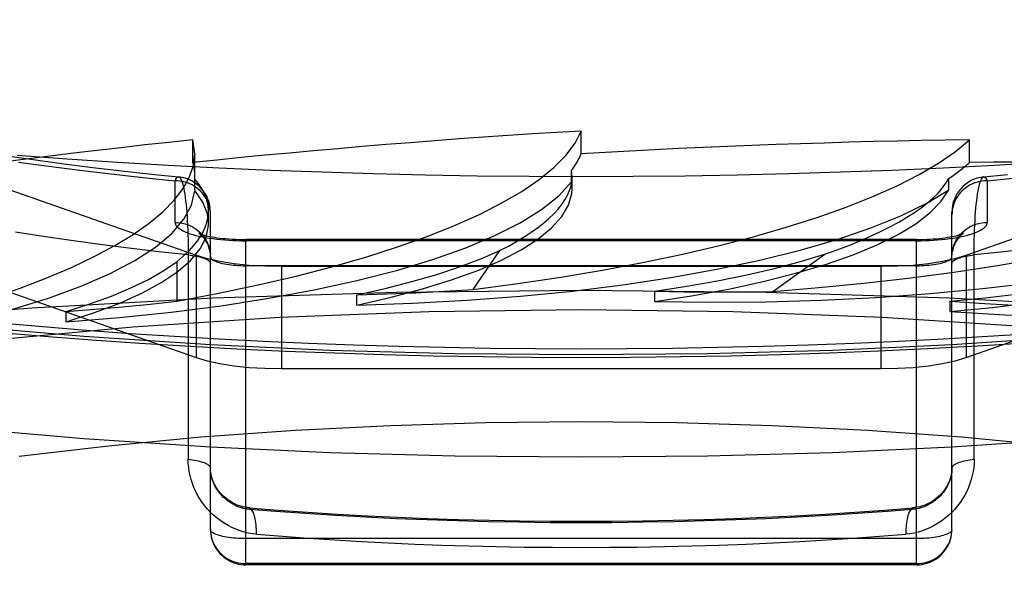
# Model space of a CAD drawing. Header units: inches. Extents: x 0 to 283, y 0 to 183.
# Tile 164 of 256: x 54.974 to 55.253, y 128.102 to 128.261. Entities that reach past the tile are written whole.
import ezdxf

# ---------------------------------------------------------------- set-up
doc = ezdxf.new("R2010")
doc.units = ezdxf.units.IN
doc.header["$LTSCALE"] = 15.5833333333
doc.header["$MEASUREMENT"] = 0
doc.linetypes.add('HIDDEN', pattern=[0.2, 0.1, -0.1])
doc.layers.get('0').update_dxf_attribs({"linetype": 'CONTINUOUS'})
doc.layers.add('DEFAULT_2', color=8, linetype='HIDDEN')

msp = doc.modelspace()

# ---------------------------------------------------------------- linework, layer by layer
at = {"color": 7, "linetype": 'Continuous'}
for p, q in [((54.9947673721, 128.1700251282), (55.0083334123, 128.1690898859)), ((55.0083334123, 128.1690898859), (55.019445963, 128.1684073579)), ((55.019445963, 128.1684073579), (55.0358459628, 128.1675032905)), ((55.2472140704, 128.1684050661), (55.25913115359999, 128.1691418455)), ((55.27419969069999, 128.1420096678), (55.23833341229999, 128.1396664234))]:
    msp.add_line(p, q, dxfattribs=at)
for points in [[(55.02833341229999, 128.1396664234), (54.9924671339, 128.1420096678), (54.9586030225, 128.1449281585), (54.9256259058, 128.1484621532), (54.8937112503, 128.1525982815), (54.8630130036, 128.1573109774), (54.8336974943, 128.1625805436), (54.8059030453, 128.1683760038), (54.7797834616, 128.1746717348), (54.7554586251, 128.1814319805), (54.7330666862, 128.1886257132), (54.7127066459, 128.1962131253), (54.6944981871, 128.2041584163), (54.6785174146, 128.2124185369), (54.6648631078, 128.2209536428), (54.6535869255, 128.2297183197), (54.6447647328, 128.2386694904), (54.6384226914, 128.2477603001), (54.63461220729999, 128.2569453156), (54.63438124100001, 128.2586127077)], [(55.1333334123, 128.2162181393), (55.118608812, 128.2162680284), (55.10389434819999, 128.2164176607), (55.08920012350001, 128.2166669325), (55.0745361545, 128.217015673), (55.0599124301, 128.2174636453), (55.0453390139, 128.2180105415), (55.0308259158, 128.2186559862), (55.0163830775, 128.2193995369), (55.00202040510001, 128.2202406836), (54.9877477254, 128.2211788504), (54.97357480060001, 128.2222133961)], [(55.2646464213, 128.2202406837), (55.250283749, 128.219399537), (55.2358409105, 128.2186559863), (55.2213278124, 128.2180105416), (55.2067543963, 128.2174636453), (55.1921306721, 128.2170156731), (55.1774667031, 128.2166669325), (55.1627724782, 128.2164176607), (55.1480580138, 128.2162680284), (55.1333334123, 128.2162181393)], [(54.96777613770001, 128.1721981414), (54.98122721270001, 128.1710625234), (54.9947673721, 128.1700251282)], [(55.0358459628, 128.1675032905), (55.0496650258, 128.1668598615), (55.0635338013, 128.166315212), (55.0774439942, 128.1658694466), (55.0913874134, 128.1655226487), (55.10535568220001, 128.1652748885), (55.1193410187, 128.1651262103), (55.1333334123, 128.1650766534)], [(55.1333334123, 128.1650766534), (55.1474255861, 128.1651269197), (55.1615098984, 128.1652777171), (55.1755761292, 128.1655289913), (55.1896163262, 128.1658806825), (55.2036219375, 128.1663327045), (55.2175845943, 128.1668849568), (55.2314958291, 128.1675373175), (55.2472140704, 128.1684050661)], [(55.1333334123, 128.1367676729), (55.0975736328, 128.1371003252), (55.0621759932, 128.1380848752), (55.02833341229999, 128.1396664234)], [(55.23833341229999, 128.1396664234), (55.2044908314, 128.1380848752), (55.1690931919, 128.1371003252), (55.1333334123, 128.1367676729)]]:
    msp.add_lwpolyline(points, dxfattribs=at)
at = {"layer": 'DEFAULT_2', "color": 8, "linetype": 'HIDDEN'}
for p, q in [((54.8760278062, 128.2459154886), (55.0243393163, 128.193999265)), ((55.2423275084, 128.193999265), (55.3906390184, 128.2459154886)), ((55.1333334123, 128.2227324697), (55.1333334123, 128.2291646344)), ((55.0233687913, 128.2202424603), (55.0233687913, 128.226674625)), ((55.0239115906, 128.2227410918), (55.0233687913, 128.226674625)), ((55.2432980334, 128.2202424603), (55.2432980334, 128.226674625)), ((55.0239145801, 128.2164675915), (55.0239145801, 128.2227215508)), ((54.8760278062, 128.2169377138), (55.0243393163, 128.1650214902)), ((55.1306284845, 128.214816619), (55.1306284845, 128.2180319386)), ((55.1307870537, 128.2162339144), (55.1306284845, 128.2180319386)), ((55.2423275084, 128.1650214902), (55.3906390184, 128.2169377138)), ((55.0183334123, 128.2032742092), (55.0183334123, 128.2150986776)), ((55.0238786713, 128.2154922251), (55.0239150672, 128.2164691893)), ((55.0238786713, 128.2122769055), (55.0238786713, 128.2154922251)), ((55.1307862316, 128.2129333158), (55.1306284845, 128.214816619)), ((55.1307882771, 128.2129416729), (55.1307882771, 128.216220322)), ((55.2374604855, 128.2125200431), (55.2374604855, 128.2157353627)), ((55.24833341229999, 128.2150986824), (55.24833341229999, 128.2032742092)), ((55.02778991, 128.2030538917), (55.02778991, 128.2064761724)), ((55.02833341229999, 128.1163408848), (55.02833341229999, 128.206214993)), ((55.23833341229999, 128.1163408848), (55.23833341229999, 128.206214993)), ((55.0383334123, 128.1063408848), (55.0383334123, 128.19843857)), ((55.2283334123, 128.19843857), (55.0383334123, 128.19843857)), ((55.2283334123, 128.1980978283), (55.0383334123, 128.1980978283)), ((55.2283334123, 128.1063408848), (55.2283334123, 128.19843857)), ((55.02203793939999, 128.195546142), (55.02204308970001, 128.1361162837)), ((55.1027861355, 128.1842881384), (55.11028564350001, 128.1952961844)), ((55.0189036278, 128.1810053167), (55.0189036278, 128.1921831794)), ((55.0243393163, 128.193999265), (55.0243393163, 128.1650214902)), ((55.1875968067, 128.183751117), (55.202367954, 128.1942548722)), ((55.2423275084, 128.193999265), (55.2423275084, 128.1650214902)), ((55.2283334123, 128.1910267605), (55.0383334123, 128.1910267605)), ((55.04846171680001, 128.190850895), (55.04846171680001, 128.1618731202)), ((55.04846171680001, 128.190850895), (55.2182051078, 128.190850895)), ((55.2182051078, 128.190850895), (55.2182051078, 128.1618731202)), ((55.154157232, 128.1808518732), (55.154157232, 128.1837761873)), ((55.0698377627, 128.1798856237), (55.0698377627, 128.1828099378)), ((55.2378439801, 128.1780138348), (55.2378439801, 128.180938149)), ((54.9874475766, 128.1751444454), (54.9874475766, 128.1780687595)), ((55.27419969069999, 128.1709874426), (55.23833341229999, 128.1686441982)), ((55.04846171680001, 128.1618731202), (55.2182051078, 128.1618731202)), ((55.2283334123, 128.1137526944), (55.0383334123, 128.1137526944)), ((55.2380999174, 128.1141925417), (55.2382315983, 128.1149660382)), ((55.2382290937, 128.1149002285), (55.2383079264, 128.1156517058)), ((55.2383072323, 128.1156177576), (55.23833341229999, 128.1163408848)), ((55.2283334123, 128.1066816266), (55.0383334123, 128.1066816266)), ((55.2283334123, 128.1063408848), (55.0383334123, 128.1063408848))]:
    msp.add_line(p, q, dxfattribs=at)
for points in [[(55.02833341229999, 128.1686441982), (54.9924671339, 128.1709874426), (54.9586030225, 128.1739059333), (54.9256259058, 128.177439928), (54.8937112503, 128.1815760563), (54.8630130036, 128.1862887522), (54.8336974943, 128.1915583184), (54.8059030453, 128.1973537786), (54.7797834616, 128.2036495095), (54.7554586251, 128.2104097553), (54.7330666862, 128.217603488), (54.7127066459, 128.2251909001), (54.6944981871, 128.233136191), (54.6785174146, 128.2413963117), (54.6648631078, 128.2499314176), (54.6535869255, 128.2586960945), (54.6447647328, 128.2676472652), (54.6384226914, 128.2767380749), (54.63461220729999, 128.2859230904), (54.6333334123, 128.2951549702)], [(54.97153027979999, 128.2220660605), (54.9794640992, 128.2209072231), (54.987547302, 128.2198042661), (54.9957709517, 128.2187589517), (55.0041275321, 128.2177727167), (55.0126084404, 128.2168470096), (55.0193096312, 128.2161673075)], [(54.9739445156, 128.2203678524), (54.9825749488, 128.2191785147), (54.99133926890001, 128.2180557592), (55.0002267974, 128.2170007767), (55.0092232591, 128.2160152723), (55.0183334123, 128.2150986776)], [(55.2473571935, 128.2161673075), (55.254059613, 128.2168471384)], [(54.9874475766, 128.1751444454), (55.0025771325, 128.1763638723), (55.01719054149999, 128.1778798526), (55.0313310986, 128.1796985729), (55.0448689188, 128.1818014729), (55.0577136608, 128.1841779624), (55.06978998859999, 128.1868103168), (55.0810132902, 128.1896840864), (55.0913210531, 128.1927788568), (55.1006390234, 128.1960769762), (55.1089178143, 128.1995557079), (55.11609561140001, 128.2031955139), (55.12213544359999, 128.2069691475), (55.1269725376, 128.2108386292), (55.1306284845, 128.214816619)], [(55.0183334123, 128.2150986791), (55.01851927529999, 128.2154813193), (55.01870683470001, 128.2157802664), (55.0188939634, 128.2159949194), (55.0190806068, 128.2161246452), (55.019266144, 128.2161692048), (55.01930955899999, 128.2161673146)], [(55.02833341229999, 128.2054394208), (55.0283079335, 128.2061285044), (55.0282316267, 128.2068140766), (55.028104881, 128.2074926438), (55.027928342, 128.2081607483), (55.0277029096, 128.2088149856), (55.02742973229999, 128.2094520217), (55.0271102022, 128.2100686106), (55.02674594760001, 128.2106616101), (55.02633882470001, 128.2112279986), (55.0258909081, 128.2117648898), (55.0254044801, 128.2122695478), (55.0248820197, 128.2127394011), (55.02432618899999, 128.2131720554), (55.0237398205, 128.213565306), (55.0231259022, 128.2139171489), (55.02248756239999, 128.2142257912), (55.0218280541, 128.2144896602), (55.0211507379, 128.2147074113), (55.02045906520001, 128.2148779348), (55.0197565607, 128.2150003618), (55.0190468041, 128.2150740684), (55.0183334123, 128.2150986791)], [(55.0193095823, 128.2161673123), (55.01945000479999, 128.2161286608), (55.0196315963, 128.2160033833), (55.0198103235, 128.215794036), (55.0199856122, 128.2155015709), (55.0201568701, 128.2151272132), (55.020323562, 128.2146724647), (55.02048511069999, 128.2141390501), (55.0206410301, 128.2135289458), (55.0207907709, 128.2128443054), (55.020933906, 128.2120874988), (55.0210699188, 128.211261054), (55.0211984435, 128.2103676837), (55.02131900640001, 128.2094102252), (55.0214313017, 128.2083917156), (55.0215349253, 128.2073151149), (55.0216296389, 128.2061835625), (55.0217150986, 128.2050001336), (55.0217911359, 128.2037679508), (55.0218574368, 128.2024904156), (55.02191389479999, 128.2011708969), (55.0219602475, 128.1998130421), (55.0219964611, 128.1984205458), (55.02202234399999, 128.196997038), (55.02203793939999, 128.195546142)], [(55.24833341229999, 128.2150986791), (55.2476200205, 128.2150740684), (55.24691026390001, 128.2150003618), (55.24620775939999, 128.2148779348), (55.2455160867, 128.2147074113), (55.2448387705, 128.2144896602), (55.2441792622, 128.2142257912), (55.2435409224, 128.2139171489), (55.2429270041, 128.213565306), (55.2423406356, 128.2131720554), (55.241784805, 128.2127394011), (55.2412623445, 128.2122695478), (55.2407759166, 128.2117648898), (55.2403279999, 128.2112279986), (55.239920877, 128.2106616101), (55.23955662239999, 128.2100686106), (55.2392370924, 128.2094520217), (55.2389639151, 128.2088149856), (55.2387384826, 128.2081607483), (55.2385619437, 128.2074926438), (55.2384351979, 128.2068140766), (55.2383588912, 128.2061285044), (55.23833341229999, 128.2054394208)], [(55.2446237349, 128.1361162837), (55.24462888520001, 128.195546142), (55.2446444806, 128.196997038), (55.24467036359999, 128.1984205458), (55.2447065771, 128.1998130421), (55.24475292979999, 128.2011708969), (55.2448093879, 128.2024904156), (55.2448756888, 128.2037679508), (55.244951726, 128.2050001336), (55.2450371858, 128.2061835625), (55.24513189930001, 128.2073151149), (55.24523552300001, 128.2083917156), (55.2453478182, 128.2094102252), (55.2454683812, 128.2103676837), (55.2455969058, 128.211261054), (55.2457329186, 128.2120874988), (55.2458760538, 128.2128443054), (55.2460257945, 128.2135289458), (55.2461817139, 128.2141390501), (55.2463432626, 128.2146724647), (55.2465099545, 128.2151272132), (55.2466812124, 128.2155015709), (55.2468565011, 128.215794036), (55.2470352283, 128.2160033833), (55.2472168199, 128.2161286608), (55.2473572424, 128.2161673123)], [(55.2473572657, 128.2161673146), (55.2474006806, 128.2161692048), (55.2475862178, 128.2161246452), (55.2477728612, 128.2159949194), (55.24795999, 128.2157802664), (55.2481475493, 128.2154813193), (55.24833341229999, 128.2150986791)], [(55.24833341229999, 128.2150986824), (55.2574434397, 128.2160152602)], [(54.9094900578, 128.1667723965), (54.92357161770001, 128.1686532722), (54.9369459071, 128.1708029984), (54.94965141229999, 128.1732296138), (54.9615726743, 128.1759090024), (54.9726278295, 128.1788266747), (54.9827545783, 128.1819617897), (54.9918792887, 128.1852963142), (54.9999540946, 128.1888073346), (55.0069177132, 128.1924741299), (55.0127367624, 128.1962720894), (55.01736347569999, 128.2001791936), (55.02077972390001, 128.2041669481), (55.02294719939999, 128.2081950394), (55.0238786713, 128.2122769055)], [(55.0277872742, 128.2030557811), (55.0274630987, 128.2057345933), (55.02616623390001, 128.2090149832), (55.0238786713, 128.2122769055)], [(55.0698377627, 128.1798856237), (55.0794979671, 128.1820766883), (55.0884165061, 128.1844397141), (55.0966162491, 128.1869824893), (55.10402858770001, 128.1896816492), (55.1106035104, 128.192522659), (55.1163080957, 128.1954868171), (55.121099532, 128.1985570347), (55.1249574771, 128.2017139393), (55.1278501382, 128.2049397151), (55.1297690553, 128.2082126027), (55.13069278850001, 128.2115014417), (55.1307862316, 128.2129333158)], [(55.0698377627, 128.1798856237), (55.0855556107, 128.1804065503), (55.1009641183, 128.1812427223), (55.1161100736, 128.1823982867), (55.1308531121, 128.1838608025), (55.1450971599, 128.1856239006), (55.1587561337, 128.1876735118), (55.171737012, 128.1899992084), (55.1839645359, 128.1925836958), (55.1953537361, 128.1954129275), (55.2058407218, 128.1984667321), (55.2153515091, 128.2017286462), (55.2238314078, 128.2051734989), (55.2311911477, 128.2087667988), (55.2374604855, 128.2125200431)], [(55.154157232, 128.1808518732), (55.1651407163, 128.1825754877), (55.1755091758, 128.1845017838), (55.1852903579, 128.1866374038), (55.1944010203, 128.1889624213), (55.20278215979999, 128.19146477), (55.2103888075, 128.1941275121), (55.217167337, 128.1969357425), (55.2230847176, 128.1998712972), (55.22809768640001, 128.20291806), (55.232183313, 128.2060549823), (55.2352995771, 128.2092523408), (55.2374604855, 128.2125200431)], [(54.9874475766, 128.1751444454), (54.9954909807, 128.1777363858), (55.0026886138, 128.1804643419), (55.0090577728, 128.1833370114), (55.01454656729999, 128.1863283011), (55.0191154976, 128.1894216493), (55.0227446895, 128.192597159), (55.02540344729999, 128.1958360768), (55.02708473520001, 128.1991184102), (55.0277691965, 128.2024251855), (55.0277872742, 128.2030557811)], [(55.0183334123, 128.2032742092), (55.0183697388, 128.2029620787), (55.0184785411, 128.2026517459), (55.0186602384, 128.2023425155), (55.0189135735, 128.2020364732), (55.0192379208, 128.2017351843), (55.0196318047, 128.2014395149), (55.0200942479, 128.2011504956), (55.0206231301, 128.200869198), (55.02121683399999, 128.2005967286), (55.0218728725, 128.2003340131), (55.0225892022, 128.2000820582), (55.023362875, 128.1998417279), (55.0241913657, 128.1996139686), (55.0250713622, 128.19939954), (55.0259999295, 128.1991992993), (55.02697341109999, 128.1990139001), (55.0279884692, 128.1988441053), (55.0290412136, 128.1986904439), (55.0301280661, 128.1985535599), (55.0312447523, 128.1984338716), (55.0323871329, 128.1983319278), (55.0335512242, 128.1982479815), (55.0347336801, 128.1981824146), (55.0359284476, 128.1981353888), (55.03712746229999, 128.1981072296), (55.0383334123, 128.1980978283)], [(55.0183334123, 128.2032742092), (55.0190468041, 128.2032495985), (55.0197565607, 128.2031758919), (55.02045906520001, 128.2030534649), (55.0211507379, 128.2028829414), (55.0218280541, 128.2026651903), (55.02248756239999, 128.2024013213), (55.0231259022, 128.2020926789), (55.0237398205, 128.2017408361), (55.02432618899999, 128.2013475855), (55.0248820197, 128.2009149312), (55.0254044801, 128.2004450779), (55.0258909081, 128.1999404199), (55.02633882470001, 128.1994035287), (55.02674594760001, 128.1988371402), (55.0271102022, 128.1982441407), (55.02742973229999, 128.1976275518), (55.0277029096, 128.1969905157), (55.027928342, 128.1963362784), (55.028104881, 128.1956681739), (55.0282316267, 128.1949896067), (55.0283079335, 128.1943040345)], [(55.154157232, 128.1808518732), (55.1699857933, 128.1806584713), (55.1857212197, 128.1807894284), (55.201412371, 128.1812467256), (55.2169126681, 128.1820244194), (55.2321232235, 128.1831205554), (55.2469498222, 128.1845251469), (55.2612938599, 128.1862321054), (55.2750696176, 128.1882277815), (55.28818399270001, 128.1905021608), (55.3005605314, 128.1930382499), (55.3121153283, 128.1958231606), (55.3227776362, 128.1988345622), (55.33243639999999, 128.2020424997), (55.341128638, 128.205456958)], [(55.2283334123, 128.1980978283), (55.229539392, 128.1981072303), (55.2307384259, 128.1981353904), (55.2319332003, 128.1981824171), (55.2331156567, 128.1982479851), (55.23427974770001, 128.1983319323), (55.2354221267, 128.1984338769), (55.2365388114, 128.1985535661), (55.2376256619, 128.1986904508), (55.238678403, 128.1988441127), (55.2396934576, 128.199013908), (55.2406669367, 128.1991993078), (55.2415955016, 128.199399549), (55.2424754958, 128.1996139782), (55.24330398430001, 128.199841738), (55.2440776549, 128.2000820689), (55.2447939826, 128.2003340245), (55.2454500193, 128.2005967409), (55.2460437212, 128.2008692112), (55.2465726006, 128.2011505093), (55.2470350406, 128.201439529), (55.2474289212, 128.2017351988), (55.2477532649, 128.2020364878), (55.248006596, 128.2023425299), (55.2481882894, 128.2026517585), (55.2482970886, 128.2029620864), (55.24833341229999, 128.2032742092)], [(55.2378439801, 128.1780138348), (55.2498170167, 128.179217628), (55.2613203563, 128.180648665), (55.2723857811, 128.18231224), (55.2829179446, 128.1841924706), (55.2928506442, 128.1862801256), (55.3021282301, 128.1885605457), (55.31068789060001, 128.1910214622), (55.31848491, 128.1936464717), (55.3254658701, 128.1964216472), (55.3315940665, 128.1993272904), (55.3368081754, 128.2023360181), (55.341128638, 128.205456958)], [(55.23833341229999, 128.1936149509), (55.2383588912, 128.1943040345), (55.2384351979, 128.1949896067), (55.2385619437, 128.1956681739), (55.2387384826, 128.1963362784), (55.2389639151, 128.1969905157), (55.2392370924, 128.1976275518), (55.23955662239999, 128.1982441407), (55.239920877, 128.1988371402), (55.2403279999, 128.1994035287), (55.2407759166, 128.1999404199), (55.2412623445, 128.2004450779), (55.241784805, 128.2009149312), (55.2423406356, 128.2013475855), (55.2429270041, 128.2017408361), (55.2435409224, 128.2020926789), (55.2441792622, 128.2024013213), (55.2448387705, 128.2026651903), (55.2455160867, 128.2028829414), (55.24620775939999, 128.2030534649), (55.24691026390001, 128.2031758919), (55.2476200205, 128.2032495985), (55.24833341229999, 128.2032742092)], [(55.02204308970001, 128.1940718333), (55.0135902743, 128.1949847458), (55.0052490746, 128.1959640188), (54.9970272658, 128.1970087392), (54.9889325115, 128.1981179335), (54.9809723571, 128.1992905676), (54.9731542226, 128.2005255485)], [(55.0250795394, 128.2001598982), (55.02504891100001, 128.2001770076), (55.0250443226, 128.2001795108), (55.0250786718, 128.2001631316), (55.0251546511, 128.2001294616), (55.0252756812, 128.2000797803), (55.0254454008, 128.2000153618), (55.02566683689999, 128.1999377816), (55.0259434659, 128.1998485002), (55.026277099, 128.1997495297), (55.0266698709, 128.1996427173), (55.0271220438, 128.1995303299), (55.0276338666, 128.1994144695), (55.028203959, 128.1992974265), (55.0288305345, 128.1991813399), (55.0295108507, 128.1990682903), (55.0302414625, 128.1989602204), (55.03101860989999, 128.1988588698), (55.031837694, 128.1987658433), (55.0326943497, 128.1986824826), (55.0335834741, 128.1986099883), (55.0345001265, 128.1985493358), (55.03543882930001, 128.198501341), (55.03639432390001, 128.1984666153), (55.0373603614, 128.1984456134), (55.0383334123, 128.19843857)], [(55.02833341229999, 128.1936149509), (55.0283065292, 128.1942967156), (55.0282258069, 128.1949752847), (55.0280905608, 128.1956492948), (55.0279045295, 128.1963012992), (55.02767395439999, 128.1969193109), (55.0274086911, 128.1974907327), (55.0271217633, 128.1980044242), (55.026825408, 128.1984561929), (55.02653499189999, 128.1988403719), (55.0262582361, 128.1991629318), (55.0260046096, 128.1994265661), (55.0257770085, 128.1996396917), (55.0255782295, 128.1998086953), (55.0254095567, 128.1999397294), (55.0252711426, 128.2000384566), (55.0251643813, 128.2001086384), (55.0250894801, 128.2001541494), (55.0250795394, 128.2001598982)], [(55.2283334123, 128.19843857), (55.2292988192, 128.1984455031), (55.23025768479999, 128.1984661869), (55.231206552, 128.198500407), (55.23213929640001, 128.1985477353), (55.233050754, 128.1986075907), (55.2339355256, 128.1986791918), (55.23478874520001, 128.1987616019), (55.2356053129, 128.1988536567), (55.2363808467, 128.1989540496), (55.2371107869, 128.1990612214), (55.2377914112, 128.1991734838), (55.2384191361, 128.1992889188), (55.2389911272, 128.1994054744), (55.239505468, 128.1995210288), (55.2399607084, 128.1996333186), (55.2403568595, 128.1997402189), (55.2406940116, 128.1998394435), (55.2409742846, 128.199929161), (55.2411994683, 128.2000073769), (55.2413731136, 128.2000726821), (55.2414982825, 128.2001235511), (55.2415790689, 128.2001589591), (55.2416182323, 128.200177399)], [(55.2416182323, 128.200177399), (55.2416220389, 128.200179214), (55.2415910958, 128.2001620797), (55.2415288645, 128.2001250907), (55.2414381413, 128.2000670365), (55.24132057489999, 128.1999859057), (55.2411783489, 128.1998798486), (55.24101260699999, 128.1997459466), (55.2408251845, 128.1995813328), (55.2406175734, 128.1993822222), (55.2403918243, 128.199144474), (55.2401513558, 128.1988644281), (55.2398996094, 128.1985373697), (55.2396432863, 128.1981618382), (55.2393884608, 128.1977350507), (55.2391441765, 128.1972590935), (55.2389184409, 128.1967354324), (55.2387200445, 128.196169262), (55.2385564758, 128.1955659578), (55.2384344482, 128.1949333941)], [(55.069852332, 128.1828134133), (55.0778675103, 128.1846065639), (55.085383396, 128.1865182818), (55.092410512, 128.188551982), (55.0989172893, 128.1906974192), (55.1048721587, 128.1929443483), (55.11028564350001, 128.1952961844)], [(55.26141775, 128.1959640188), (55.25307655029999, 128.1949847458), (55.2446237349, 128.1940718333)], [(54.9874595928, 128.178072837), (54.9941499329, 128.1801989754), (55.000269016, 128.1824194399), (55.00582491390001, 128.1847380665), (55.0107934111, 128.1871433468), (55.0151502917, 128.1896237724), (55.0189036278, 128.1921831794)], [(55.02204308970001, 128.1940718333), (55.02264885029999, 128.1940031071), (55.0232357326, 128.1939241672), (55.0238011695, 128.193835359), (55.0243426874, 128.193737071), (55.0248579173, 128.1936297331), (55.0253446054, 128.1935138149), (55.0258006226, 128.1933898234), (55.026223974, 128.1932583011), (55.0266128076, 128.1931198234), (55.0269654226, 128.192974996), (55.0272802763, 128.1928244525), (55.02755599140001, 128.1926688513), (55.02779136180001, 128.1925088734), (55.0279853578, 128.1923452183), (55.0281371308, 128.1921786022), (55.0282460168, 128.1920097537), (55.0283115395, 128.1918394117), (55.02833341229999, 128.1916683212)], [(55.0243393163, 128.193999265), (55.02744108, 128.1930780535), (55.03096356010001, 128.1923084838), (55.0349566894, 128.1916840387), (55.0392706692, 128.1912242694), (55.0437557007, 128.1909487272), (55.04846171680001, 128.190850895)], [(55.02833341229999, 128.1936149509), (55.0283588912, 128.1934303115), (55.0284351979, 128.1932466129), (55.0285619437, 128.1930647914), (55.02873848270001, 128.1928857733), (55.0289639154, 128.1927104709), (55.0292370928, 128.1925397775), (55.0295566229, 128.192374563), (55.0299208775, 128.1922156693), (55.0303280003, 128.192063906), (55.0307759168, 128.1919200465), (55.0312623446, 128.1917848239), (55.0317848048, 128.1916589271), (55.03234063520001, 128.1915429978), (55.03292700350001, 128.1914376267), (55.0335409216, 128.1913433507), (55.0341792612, 128.1912606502), (55.0348387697, 128.1911899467), (55.0355160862, 128.1911316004), (55.03620775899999, 128.1910859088), (55.0369102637, 128.1910531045), (55.0376200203, 128.1910333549), (55.0383334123, 128.1910267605)], [(55.1541739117, 128.1837789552), (55.1632703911, 128.185184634), (55.17195471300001, 128.1867295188), (55.1802395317, 128.1884164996), (55.18808688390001, 128.1902369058), (55.1954588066, 128.1921820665), (55.202367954, 128.1942548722)], [(55.2182051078, 128.190850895), (55.2229111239, 128.1909487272), (55.2273961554, 128.1912242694), (55.2317101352, 128.1916840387), (55.2357032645, 128.1923084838), (55.2392257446, 128.1930780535), (55.2423275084, 128.193999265)], [(55.2283334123, 128.1910267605), (55.2290468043, 128.1910333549), (55.229756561, 128.1910531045), (55.2304590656, 128.1910859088), (55.2311507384, 128.1911316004), (55.2318280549, 128.1911899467), (55.2324875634, 128.1912606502), (55.2331259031, 128.1913433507), (55.2337398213, 128.1914376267), (55.2343261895, 128.1915429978), (55.2348820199, 128.1916589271), (55.2354044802, 128.1917848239), (55.2358909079, 128.1919200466), (55.23633882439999, 128.1920639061), (55.2367459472, 128.1922156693), (55.2371102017, 128.192374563), (55.23742973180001, 128.1925397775), (55.2377029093, 128.1927104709), (55.23792834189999, 128.1928857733), (55.2381048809, 128.1930647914), (55.2382316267, 128.1932466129), (55.2383079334, 128.1934303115), (55.23833341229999, 128.1936149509)], [(55.2378439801, 128.1780138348), (55.25330231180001, 128.177111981), (55.2688865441, 128.1765337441), (55.2846461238, 128.1762788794), (55.3004327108, 128.1763481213), (55.3161476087, 128.1767439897), (55.3316913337, 128.1774608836), (55.3469626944, 128.178497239), (55.3618681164, 128.1798434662), (55.37630919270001, 128.1814938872), (55.3901992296, 128.1834352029), (55.4034469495, 128.1856584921), (55.4159676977, 128.1881449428), (55.4276320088, 128.1908700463), (55.4384830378, 128.1938419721)], [(55.23833341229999, 128.1916683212), (55.2383552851, 128.1918394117), (55.2384208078, 128.1920097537), (55.23852969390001, 128.1921786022), (55.2386814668, 128.1923452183), (55.2388754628, 128.1925088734), (55.23911083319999, 128.1926688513), (55.2393865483, 128.1928244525), (55.239701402, 128.192974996), (55.240054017, 128.1931198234), (55.2404428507, 128.1932583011), (55.2408662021, 128.1933898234), (55.2413222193, 128.1935138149), (55.2418089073, 128.1936297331), (55.2423241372, 128.193737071), (55.2428656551, 128.193835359), (55.243431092, 128.1939241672), (55.24401797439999, 128.1940031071), (55.2446237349, 128.1940718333)], [(55.2378622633, 128.1809401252), (55.247763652, 128.1819156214), (55.2573525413, 128.1830467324), (55.26664333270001, 128.1843357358), (55.2755928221, 128.1857757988), (55.2841578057, 128.1873600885), (55.2923526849, 128.1890908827)], [(55.1333334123, 128.1840320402), (55.08103913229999, 128.1834722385), (55.02910207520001, 128.1817966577), (54.9778770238, 128.1790167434), (54.9277138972, 128.1751514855), (54.8789553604, 128.1702272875), (54.8319344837, 128.1642777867), (54.7869724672, 128.1573436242), (54.7443764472, 128.1494721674), (54.7044373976, 128.1407171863), (54.6674281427, 128.1311384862), (54.6336014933, 128.1208014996), (54.6031885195, 128.1097768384), (54.576396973, 128.0981398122), (54.553409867, 128.0859699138), (54.53438422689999, 128.0733502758), (54.5194500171, 128.0603671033), (54.5087092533, 128.0471090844), (54.5022353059, 128.0336667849), (54.5000723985, 128.0201320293)], [(55.069852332, 128.1828134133), (55.0781877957, 128.1830463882), (55.0864552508, 128.1833698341), (55.0946546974, 128.1837837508), (55.1027861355, 128.1842881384)], [(55.7665944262, 128.0201320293), (55.7644315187, 128.0336667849), (55.7579575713, 128.0471090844), (55.7472168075, 128.0603671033), (55.73228259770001, 128.0733502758), (55.7132569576, 128.0859699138), (55.6902698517, 128.0981398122), (55.6634783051, 128.1097768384), (55.6330653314, 128.1208014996), (55.5992386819, 128.1311384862), (55.562229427, 128.1407171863), (55.5222903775, 128.1494721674), (55.4796943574, 128.1573436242), (55.43473234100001, 128.1642777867), (55.3877114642, 128.1702272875), (55.3389529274, 128.1751514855), (55.2887898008, 128.1790167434), (55.23756474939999, 128.1817966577), (55.1856276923, 128.1834722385), (55.1333334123, 128.1840320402)], [(55.1541739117, 128.1837789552), (55.1625390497, 128.1836337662), (55.1708979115, 128.1835807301), (55.1792504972, 128.1836198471), (55.1875968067, 128.183751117)], [(54.9874595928, 128.178072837), (54.9955121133, 128.178676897), (55.0034369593, 128.179366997), (55.0112341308, 128.1801431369), (55.0189036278, 128.1810053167)], [(55.2378622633, 128.1809401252), (55.2460029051, 128.1804211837), (55.2541991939, 128.1799932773), (55.2624511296, 128.1796564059), (55.2707587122, 128.1794105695)], [(55.1333334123, 128.1784979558), (55.09024740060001, 128.1779435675), (55.0479813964, 128.176322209), (55.006338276, 128.1736184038), (54.9659094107, 128.1698785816), (54.9271045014, 128.1651240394), (54.8902714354, 128.1594146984), (54.85579598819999, 128.1527921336), (54.8239741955, 128.1453326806), (54.7951530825, 128.1370965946), (54.7695654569, 128.1281736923), (54.7475062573, 128.1186405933), (54.72913611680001, 128.1085971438), (54.7146865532, 128.0981333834), (54.7042398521, 128.0873553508), (54.6979552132, 128.0763630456), (54.6958334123, 128.0652646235)], [(55.5708334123, 128.0652646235), (55.5687116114, 128.0763630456), (55.5624269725, 128.0873553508), (55.55198027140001, 128.0981333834), (55.53753070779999, 128.1085971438), (55.5191605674, 128.1186405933), (55.4971013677, 128.1281736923), (55.4715137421, 128.1370965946), (55.4426926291, 128.1453326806), (55.4108708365, 128.1527921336), (55.3763953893, 128.1594146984), (55.3395623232, 128.1651240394), (55.300757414, 128.1698785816), (55.26032854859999, 128.1736184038), (55.2186854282, 128.176322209), (55.176419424, 128.1779435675), (55.1333334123, 128.1784979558)], [(55.1333334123, 128.1674277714), (55.1204112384, 128.1674715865), (55.1075065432, 128.1676028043), (55.0946148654, 128.1678215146), (55.0817495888, 128.1681274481), (55.068919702, 128.1685204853), (55.056133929, 128.1690002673), (55.0434011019, 128.1695665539), (55.0307298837, 128.1702188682), (55.0181290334, 128.1709568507), (55.0056070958, 128.171779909), (54.9931727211, 128.1726875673), (54.98083435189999, 128.173679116), (54.9686005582, 128.1747539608)], [(55.261060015, 128.1717799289), (55.2485380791, 128.1709568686), (55.2359372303, 128.1702188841), (55.2232660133, 128.1695665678), (55.2105331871, 128.1690002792), (55.197747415, 128.1685204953), (55.1849175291, 128.168127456), (55.1720522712, 128.1678215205), (55.1591605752, 128.1676028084), (55.14625576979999, 128.1674715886), (55.1333334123, 128.1674277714)], [(55.1333334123, 128.1657454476), (55.0975736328, 128.1660781), (55.0621759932, 128.16706265), (55.02833341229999, 128.1686441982)], [(55.23833341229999, 128.1686441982), (55.2044908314, 128.16706265), (55.1690931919, 128.1660781), (55.1333334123, 128.1657454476)], [(55.0243393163, 128.1650214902), (55.02744108, 128.1641002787), (55.03096356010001, 128.163330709), (55.0349566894, 128.1627062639), (55.0392706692, 128.1622464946), (55.0437557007, 128.1619709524), (55.04846171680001, 128.1618731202)], [(55.2182051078, 128.1618731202), (55.2229111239, 128.1619709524), (55.2273961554, 128.1622464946), (55.2317101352, 128.1627062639), (55.2357032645, 128.163330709), (55.2392257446, 128.1641002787), (55.2423275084, 128.1650214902)], [(54.9741319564, 128.1370684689), (54.9995067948, 128.1400682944), (55.0256457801, 128.1425401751), (55.0523306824, 128.144456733), (55.0793271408, 128.1458239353), (55.10628966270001, 128.1466382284), (55.1333334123, 128.1469007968)], [(55.1333334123, 128.1469007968), (55.1603978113, 128.1466377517), (55.1873780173, 128.1458223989), (55.2143898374, 128.1444533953), (55.2410858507, 128.1425347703), (55.267229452, 128.1400609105), (55.2926040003, 128.1370594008), (55.3169651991, 128.1335439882), (55.3401594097, 128.1295505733), (55.3619744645, 128.1251111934), (55.382341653, 128.1202511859), (55.4011509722, 128.1149969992), (55.4183141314, 128.1093773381), (55.4337394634, 128.1034150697), (55.4473270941, 128.0971541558), (55.4589656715, 128.0906307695)], [(55.02833341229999, 128.1337127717), (55.0283115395, 128.1338838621), (55.0282460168, 128.1340542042), (55.0281371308, 128.1342230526), (55.0279853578, 128.1343896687), (55.02779136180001, 128.1345533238), (55.02755599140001, 128.1347133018), (55.0272802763, 128.1348689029), (55.0269654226, 128.1350194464), (55.0266128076, 128.1351642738), (55.026223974, 128.1353027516), (55.0258006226, 128.1354342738), (55.0253446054, 128.1355582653), (55.0248579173, 128.1356741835), (55.0243426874, 128.1357815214), (55.0238011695, 128.1358798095), (55.0232357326, 128.1359686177), (55.02264885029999, 128.1360475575), (55.02204308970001, 128.1361162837)], [(55.0413979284, 128.1149932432), (55.04021860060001, 128.115127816), (55.0390438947, 128.1153355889), (55.0378710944, 128.1156169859), (55.036708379, 128.1159706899), (55.03556121, 128.1163962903), (55.03443484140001, 128.116891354), (55.0333347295, 128.1174543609), (55.0322655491, 128.1180820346), (55.0312323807, 128.1187718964), (55.0302393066, 128.1195199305), (55.0292909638, 128.120322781), (55.02839064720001, 128.1211759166), (55.0275425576, 128.1220749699), (55.0267485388, 128.1230160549), (55.0260114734, 128.1239948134), (55.02533243, 128.1250082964), (55.0247129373, 128.126053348), (55.0241545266, 128.1271262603), (55.02365863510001, 128.1282244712), (55.02322712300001, 128.1293414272), (55.02286232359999, 128.1304718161), (55.0225643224, 128.1316094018), (55.022334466, 128.1327479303), (55.02217140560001, 128.1338822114), (55.0220741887, 128.1350041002), (55.02204308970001, 128.1361162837)], [(55.2446237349, 128.1361162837), (55.24459263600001, 128.1350041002), (55.244495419, 128.1338822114), (55.2443323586, 128.1327479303), (55.2441025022, 128.1316094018), (55.24380450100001, 128.1304718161), (55.2434397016, 128.1293414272), (55.2430081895, 128.1282244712), (55.242512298, 128.1271262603), (55.2419538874, 128.126053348), (55.2413343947, 128.1250082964), (55.2406553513, 128.1239948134), (55.2399182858, 128.1230160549), (55.2391242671, 128.1220749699), (55.2382761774, 128.1211759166), (55.2373758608, 128.120322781), (55.236427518, 128.1195199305), (55.235434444, 128.1187718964), (55.23440127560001, 128.1180820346), (55.2333320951, 128.1174543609), (55.23223198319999, 128.116891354), (55.2311056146, 128.1163962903), (55.2299584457, 128.1159706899), (55.2287957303, 128.1156169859), (55.2276229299, 128.1153355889), (55.22644822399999, 128.115127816), (55.2252688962, 128.1149932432)], [(55.2446237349, 128.1361162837), (55.24401797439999, 128.1360475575), (55.243431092, 128.1359686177), (55.2428656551, 128.1358798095), (55.2423241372, 128.1357815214), (55.2418089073, 128.1356741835), (55.2413222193, 128.1355582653), (55.2408662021, 128.1354342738), (55.2404428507, 128.1353027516), (55.240054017, 128.1351642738), (55.239701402, 128.1350194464), (55.2393865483, 128.1348689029), (55.23911083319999, 128.1347133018), (55.2388754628, 128.1345533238), (55.2386814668, 128.1343896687), (55.23852969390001, 128.1342230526), (55.2384208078, 128.1340542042), (55.2383552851, 128.1338838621), (55.23833341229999, 128.1337127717)], [(55.038838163, 128.1225272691), (55.03810704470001, 128.1226365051), (55.037374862, 128.1227971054), (55.0366474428, 128.1230081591), (55.0359298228, 128.1232682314), (55.0352271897, 128.1235751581), (55.0345444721, 128.123926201), (55.0338863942, 128.1243179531), (55.0332573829, 128.1247464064), (55.0326609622, 128.1252073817), (55.0321007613, 128.1256958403), (55.03157796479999, 128.1262082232), (55.0310940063, 128.1267404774), (55.03064963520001, 128.1272889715), (55.03024539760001, 128.1278500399), (55.0298815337, 128.1284201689), (55.02955821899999, 128.1289955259), (55.0292745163, 128.1295740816), (55.0290297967, 128.1301533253), (55.0288230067, 128.1307320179), (55.0286532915, 128.1313089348), (55.0285201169, 128.1318823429), (55.0284229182, 128.1324508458), (55.02836124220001, 128.1330129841), (55.0283346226, 128.133567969), (55.02833341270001, 128.1337103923)], [(55.0383334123, 128.1221888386), (55.03772526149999, 128.1223089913), (55.0371171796, 128.1224661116), (55.03651122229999, 128.1226606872), (55.0359104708, 128.1228918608), (55.0353177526, 128.1231588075), (55.0347358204, 128.1234603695), (55.0341673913, 128.1237951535), (55.0336150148, 128.1241615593), (55.0330811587, 128.1245577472), (55.03256812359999, 128.1249817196), (55.032078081, 128.1254312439), (55.0316129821, 128.1259040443), (55.0311747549, 128.1263974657), (55.0307645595, 128.1269095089), (55.03038372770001, 128.1274377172), (55.03003290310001, 128.1279804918), (55.0297128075, 128.128536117), (55.0294243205, 128.1291026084), (55.02916799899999, 128.1296784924), (55.0289451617, 128.1302604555), (55.028756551, 128.1308455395), (55.0286027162, 128.1314306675), (55.028483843, 128.1320125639), (55.0283997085, 128.1325886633), (55.0283498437, 128.1331559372), (55.02833341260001, 128.1337102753)], [(55.238333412, 128.1337104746), (55.2383316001, 128.1335354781), (55.2383029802, 128.1329807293), (55.23823937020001, 128.1324189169), (55.2381402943, 128.1318507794), (55.2380052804, 128.1312777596), (55.2378337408, 128.1307012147), (55.23762510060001, 128.13012284), (55.2373784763, 128.1295438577), (55.2370927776, 128.1289655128), (55.2367673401, 128.1283903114), (55.23640117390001, 128.127820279), (55.2359944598, 128.1272593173), (55.23554742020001, 128.1267109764), (55.23506067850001, 128.1261790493), (55.23453488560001, 128.1256671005), (55.2339721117, 128.1251797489), (55.23337439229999, 128.1247210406), (55.2327450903, 128.1242955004), (55.2320878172, 128.1239071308), (55.2314065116, 128.1235594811), (55.2307054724, 128.1232556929), (55.22998919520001, 128.1229983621), (55.2292624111, 128.1227896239), (55.22852972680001, 128.1226310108), (55.2277963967, 128.1225236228), (55.2275032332, 128.1224950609)], [(55.238333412, 128.1337103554), (55.2383169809, 128.1331559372), (55.2382671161, 128.1325886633), (55.2381829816, 128.1320125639), (55.2380641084, 128.1314306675), (55.23791027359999, 128.1308455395), (55.2377216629, 128.1302604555), (55.23749882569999, 128.1296784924), (55.2372425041, 128.1291026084), (55.2369540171, 128.128536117), (55.23663392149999, 128.1279804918), (55.236283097, 128.1274377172), (55.2359022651, 128.1269095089), (55.2354920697, 128.1263974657), (55.2350538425, 128.1259040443), (55.2345887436, 128.1254312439), (55.2340987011, 128.1249817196), (55.233585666, 128.1245577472), (55.2330518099, 128.1241615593), (55.2324994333, 128.1237951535), (55.2319310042, 128.1234603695), (55.2313490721, 128.1231588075), (55.23075635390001, 128.1228918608), (55.2301556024, 128.1226606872), (55.229549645, 128.1224661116), (55.2289415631, 128.1223089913), (55.2283334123, 128.1221888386)], [(55.0391636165, 128.1224950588), (55.0389848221, 128.1224917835), (55.0387695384, 128.1224411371), (55.0385520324, 128.1223399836), (55.0383334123, 128.1221888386)], [(55.0383334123, 128.1221885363), (55.0467322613, 128.1215227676), (55.0551926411, 128.1209192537), (55.06371766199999, 128.1203777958), (55.0722979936, 128.1198989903), (55.0809276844, 128.1194832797), (55.0895997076, 128.1191309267), (55.0983076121, 128.1188422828), (55.1070437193, 128.118617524), (55.1158004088, 128.1184569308), (55.1245710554, 128.1183605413), (55.1333488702, 128.1183285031), (55.1421267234, 128.1183607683), (55.1508975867, 128.1184573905), (55.15965436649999, 128.118618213), (55.1683898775, 128.11884318), (55.1770973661, 128.1191320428), (55.1857702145, 128.1194846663), (55.19440083, 128.1199006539), (55.2029831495, 128.1203798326), (55.2115059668, 128.1209213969), (55.219954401, 128.1215243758), (55.2283334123, 128.1221890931)], [(55.0413979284, 128.1149932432), (55.0413901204, 128.1156760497), (55.0413667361, 128.1163428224), (55.0413278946, 128.1169901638), (55.041273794, 128.1176147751), (55.0412047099, 128.1182134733), (55.0411209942, 128.1187832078), (55.0410230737, 128.1193210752), (55.0409114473, 128.1198243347), (55.0407866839, 128.1202904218), (55.0406494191, 128.1207169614), (55.0405003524, 128.1211017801), (55.0403402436, 128.1214429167), (55.0401699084, 128.1217386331), (55.03999021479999, 128.1219874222), (55.0398020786, 128.1221880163), (55.0396064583, 128.1223393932), (55.0394043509, 128.1224407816), (55.0391967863, 128.1224916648), (55.038838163, 128.1225272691)], [(55.0391637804, 128.1224950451), (55.0474704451, 128.1218363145), (55.0558491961, 128.1212384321), (55.0642932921, 128.1207019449), (55.07279551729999, 128.1202273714), (55.0813487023, 128.1198151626), (55.0899456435, 128.119465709), (55.0985790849, 128.1191793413), (55.1072417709, 128.1189563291), (55.11592640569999, 128.1187968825), (55.1246256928, 128.1187011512), (55.133332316, 128.1186692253), (55.1420389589, 128.1187011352), (55.15073830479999, 128.1187968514), (55.1594230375, 128.1189562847), (55.1680858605, 128.119179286), (55.1767194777, 128.1194656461), (55.185316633, 128.1198150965), (55.19387007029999, 128.120227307), (55.2023725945, 128.1207018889), (55.2108170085, 128.1212383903), (55.2191960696, 128.1218362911), (55.2275030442, 128.1224950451)], [(55.2275030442, 128.1224950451), (55.2274700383, 128.1224916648), (55.2272624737, 128.1224407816), (55.2270603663, 128.1223393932), (55.2268647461, 128.1221880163), (55.22667660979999, 128.1219874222), (55.2264969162, 128.1217386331), (55.226326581, 128.1214429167), (55.2261664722, 128.1211017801), (55.2260174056, 128.1207169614), (55.2258801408, 128.1202904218), (55.2257553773, 128.1198243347), (55.2256437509, 128.1193210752), (55.2255458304, 128.1187832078), (55.2254621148, 128.1182134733), (55.2253930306, 128.1176147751), (55.22533893, 128.1169901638), (55.22530008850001, 128.1163428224), (55.2252767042, 128.1156760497), (55.2252688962, 128.1149932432)], [(55.2283334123, 128.1221888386), (55.2281147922, 128.1223399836), (55.2278972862, 128.1224411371), (55.22768200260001, 128.1224917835), (55.2275032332, 128.1224950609)], [(55.02833341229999, 128.1163408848), (55.0283588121, 128.1156528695), (55.02843494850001, 128.1149679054), (55.0285615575, 128.1142893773), (55.028738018, 128.113621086), (55.0289633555, 128.1129667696), (55.0292364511, 128.1123296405), (55.02955592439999, 128.11171293), (55.0299201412, 128.1111198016), (55.03032723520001, 128.1105532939), (55.0307751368, 128.1100162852), (55.03126156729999, 128.1095115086), (55.0317840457, 128.10904154), (55.0323399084, 128.1086087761), (55.03292632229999, 128.1082154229), (55.0335402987, 128.1078634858), (55.0341787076, 128.1075547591), (55.0348382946, 128.1072908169), (55.0355156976, 128.1070730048), (55.03620746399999, 128.1069024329), (55.0369100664, 128.1067799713), (55.0376199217, 128.1067062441), (55.0383334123, 128.1066816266)], [(55.0383334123, 128.1137526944), (55.0376200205, 128.1137592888), (55.0369102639, 128.1137790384), (55.03620775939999, 128.1138118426), (55.0355160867, 128.1138575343), (55.0348387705, 128.1139158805), (55.03417926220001, 128.113986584), (55.0335409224, 128.1140692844), (55.0329270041, 128.1141635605), (55.0323406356, 128.1142689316), (55.031784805, 128.114384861), (55.0312623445, 128.1145107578), (55.0307759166, 128.1146459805), (55.0303279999, 128.1147898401), (55.029920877, 128.1149416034), (55.0295566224, 128.1151004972), (55.0292370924, 128.1152657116), (55.0289639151, 128.115436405), (55.0287384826, 128.1156117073), (55.0285619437, 128.1157907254), (55.0284351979, 128.1159725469), (55.0283588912, 128.1161562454), (55.02833341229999, 128.1163408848)], [(55.0283564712, 128.1156621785), (55.0284247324, 128.1149925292), (55.0285384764, 128.1143261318), (55.0286931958, 128.1136826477), (55.0288746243, 128.1130956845), (55.02909086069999, 128.1125231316), (55.0293658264, 128.1119156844), (55.0296775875, 128.1113332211), (55.0299859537, 128.1108345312), (55.03031718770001, 128.1103625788), (55.0307019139, 128.1098786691), (55.0311315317, 128.1094030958), (55.0316141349, 128.1089347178), (55.0321255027, 128.1085011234), (55.03262426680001, 128.10813079), (55.0331409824, 128.1077946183), (55.0337034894, 128.1074772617), (55.0343002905, 128.1071902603), (55.034929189, 128.1069381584), (55.0355860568, 128.1067256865), (55.0362667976, 128.1065567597), (55.0369650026, 128.1064349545), (55.0376743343, 128.1063626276), (55.0383334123, 128.1063408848)], [(55.0413979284, 128.1149932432), (55.04873042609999, 128.1144089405), (55.0561275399, 128.1138727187), (55.0635888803, 128.1133848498), (55.071096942, 128.1129466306), (55.0786283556, 128.1125592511), (55.0861988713, 128.1122217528), (55.0938023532, 128.1119344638), (55.1014821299, 128.1116962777), (55.1092855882, 128.1115072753), (55.11719606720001, 128.1113698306), (55.12521447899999, 128.1112858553), (55.1333334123, 128.1112574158)], [(55.1333334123, 128.1112574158), (55.141316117, 128.1112849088), (55.1492020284, 128.1113661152), (55.15696363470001, 128.1114986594), (55.1646631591, 128.1116819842), (55.1723614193, 128.1119172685), (55.180034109, 128.1122039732), (55.1876830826, 128.1125422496), (55.1952905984, 128.1129313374), (55.20283055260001, 128.1133695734), (55.2103310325, 128.1138583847), (55.2178155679, 128.1143997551), (55.2252688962, 128.1149932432)], [(55.23833341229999, 128.1163408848), (55.2383079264, 128.1161562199), (55.2382315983, 128.1159724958), (55.2381048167, 128.1157906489), (55.2379282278, 128.1156116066), (55.237702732, 128.1154362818), (55.237429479, 128.1152655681), (55.2371098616, 128.1151003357), (55.2367455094, 128.114941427), (55.2363382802, 128.1147896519), (55.2358902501, 128.114645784), (55.2354037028, 128.1145105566), (55.23488111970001, 128.1143846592), (55.23432516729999, 128.1142687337), (55.2337386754, 128.11416337), (55.2331246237, 128.1140691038), (55.232486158, 128.113986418), (55.2318265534, 128.1139157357), (55.23114915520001, 128.113857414), (55.23045728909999, 128.1138117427), (55.2297548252, 128.1137789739), (55.2290456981, 128.1137592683), (55.2283334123, 128.1137526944)], [(55.2283334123, 128.1066816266), (55.2290456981, 128.1067061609), (55.2297548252, 128.106779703), (55.23045728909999, 128.1069019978), (55.23114915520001, 128.1070724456), (55.2318265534, 128.1072901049), (55.232486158, 128.107553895), (55.2331246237, 128.1078624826), (55.2337386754, 128.1082142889), (55.23432516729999, 128.1086075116), (55.23488111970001, 128.1090401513), (55.2354037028, 128.1095100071), (55.2358902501, 128.1100146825), (55.2363382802, 128.1105516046), (55.2367455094, 128.111118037), (55.2371098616, 128.1117110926), (55.237429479, 128.1123277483), (55.237702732, 128.1129648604), (55.2379282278, 128.1136191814), (55.2381048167, 128.1142873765)], [(55.2283334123, 128.1063408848), (55.2290612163, 128.1063674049), (55.22977933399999, 128.1064459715), (55.23048719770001, 128.1065755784), (55.2311811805, 128.1067549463), (55.23185783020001, 128.1069825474), (55.23251513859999, 128.1072572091), (55.2331501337, 128.1075773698), (55.23376089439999, 128.1079419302), (55.2343462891, 128.1083505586), (55.2348994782, 128.1087985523), (55.2354128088, 128.1092781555), (55.23589017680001, 128.1097914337), (55.2363327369, 128.1103399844), (55.2367372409, 128.1109209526), (55.2371022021, 128.1115337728), (55.2374229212, 128.1121718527), (55.2376954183, 128.1128262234), (55.2379211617, 128.1134992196), (55.2380999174, 128.1141925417)]]:
    msp.add_lwpolyline(points, dxfattribs=at)
for centre, start, end in [((55.0183334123, 128.2062150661), 9e-10, 84.3975563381), ((55.24833341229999, 128.2062150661), 95.60244367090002, 179.9999999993)]:
    msp.add_arc(centre, 0.01, start, end, dxfattribs=at)
for centre, major_axis, ratio, start_param, end_param in [((54.9361861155, 128.2227676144), (0.198117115, 0.0124172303), 0.2578736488, -1.1563050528, -0.1164541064), ((55.1333334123, 128.0652646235), (0.6331783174, 0.03968521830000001), 0.2578736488, 1.5546351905, 1.7291681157), ((55.1333334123, 128.0652646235), (0.6331733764, 0.03930724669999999), 0.268017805, 1.728692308, 1.9032252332), ((55.052590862, 128.2290600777), (0.1981200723, 0.0121619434), 0.2477856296, -1.3298864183, -0.2900354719), ((55.1333334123, 128.0652646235), (0.6331877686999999, 0.0388693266), 0.2477856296, 1.381053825, 1.5555867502), ((54.8257715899, 128.2113391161), (0.198115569, 0.0122989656), 0.268017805, -0.9822479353, -0.0168576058), ((54.9361861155, 128.2163091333), (0.1981200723, 0.0121619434), 0.2477856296, -0.2087809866, -0.1155025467), ((54.8257715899, 128.2048806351), (0.198117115, 0.0124172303), 0.2578736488, -0.0161895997, 0.0580788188), ((55.052590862, 128.2226015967), (0.1981239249, 0.0115463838), 0.2380506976, -0.3819767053, -0.2886982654), ((55.1333334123, 128.0652646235), (0.6332000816, 0.0369020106), 0.2380506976, 1.2078581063, 1.3823910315), ((55.17144893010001, 128.2300253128), (0.1981239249, 0.0115463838), 0.2380506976, -1.503082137, -0.4632311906), ((54.863500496, 128.1968882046), (0.1642679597, 0.0102956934), 0.2578736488, 5.93661848, 6.4856657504), ((54.96649886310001, 128.2067759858), (0.1642704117, 0.0100840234), 0.2477856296, -0.5201481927, -0.0153513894), ((55.0745664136, 128.2118844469), (0.1642736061, 0.0095736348), 0.2380506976, -0.6933439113, -0.144296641)]:
    msp.add_ellipse(centre, major_axis=major_axis, ratio=ratio, start_param=start_param, end_param=end_param, dxfattribs=at)

doc.saveas('drawing.dxf')
